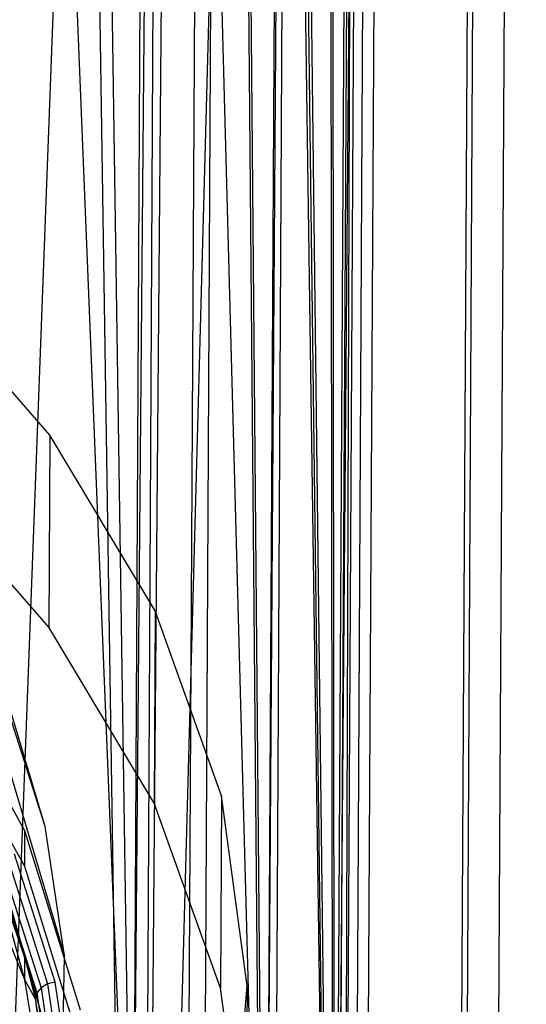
# Model space of a CAD drawing. Extents: x -3.54 to 3.54, y 0.19 to 5.65.
# Tile 15 of 62: x -1.53 to -1.34, y 1.12 to 1.51. Entities that reach past the tile are written whole.
import ezdxf

# ---------------------------------------------------------------- set-up
doc = ezdxf.new("R2010")
doc.units = 0
doc.header["$MEASUREMENT"] = 0
doc.layers.get('0').update_dxf_attribs({"color": 13, "linetype": 'CONTINUOUS'})

# ---------------------------------------------------------------- blocks, each defined once
blk = doc.blocks.new('EASY_RIGHT_PM_STL')
at = {"color": 0}
for p, q in [((-1.46809, 1.03624, 3.49237), (-1.45537, 3.40254, 5.85864)), ((-1.46809, 1.03624, 3.49237), (-1.45537, 3.40254, 5.85864)), ((-1.40283, 0.94427, 3.584), (-1.39011, 3.31057, 5.95027)), ((-1.40283, 0.94427, 3.584), (-1.39011, 3.31057, 5.95027)), ((-1.36254, 0.84544, 3.68261), (-1.34981, 3.21175, 6.04888)), ((-1.36254, 0.84544, 3.68261), (-1.34981, 3.21175, 6.04888)), ((-1.34858, 0.74314, 3.78484), (-1.33586, 3.10944, 6.15111)), ((-1.34858, 0.74314, 3.78484), (-1.33586, 3.10944, 6.15111)), ((-1.36144, 0.64083, 3.88722), (-1.34871, 3.00713, 6.25349)), ((-1.36144, 0.64083, 3.88722), (-1.34871, 3.00713, 6.25349)), ((-1.40067, 0.54201, 3.98626), (-1.38795, 2.90831, 6.35252)), ((-1.40067, 0.54201, 3.98626), (-1.38795, 2.90831, 6.35252)), ((-1.46494, 0.45003, 4.07858), (-1.45222, 2.81633, 6.44485)), ((-1.46494, 0.45003, 4.07858), (-1.45222, 2.81633, 6.44485)), ((-1.48987, 0.97913, 3.5496), (-1.54896, 2.44065, 4.86271)), ((-1.48987, 0.97913, 3.5496), (-1.54896, 2.44065, 4.86271)), ((-1.48987, 0.97913, 3.5496), (-1.51073, 2.4014, 4.90175)), ((-1.48987, 0.97913, 3.5496), (-1.51073, 2.4014, 4.90175)), ((-1.48241, 2.36628, 4.93673), (-1.48987, 0.97913, 3.5496)), ((-1.48241, 2.36628, 4.93673), (-1.48987, 0.97913, 3.5496)), ((-1.48987, 0.97913, 3.5496), (-1.47777, 2.35984, 4.94313)), ((-1.48987, 0.97913, 3.5496), (-1.47777, 2.35984, 4.94313)), ((-1.43792, 0.88823, 3.64022), (-1.47777, 2.35984, 4.94313)), ((-1.43792, 0.88823, 3.64022), (-1.47777, 2.35984, 4.94313)), ((-1.43792, 0.88823, 3.64022), (-1.45036, 2.31633, 4.9865)), ((-1.43792, 0.88823, 3.64022), (-1.45036, 2.31633, 4.9865)), ((-1.43046, 2.27538, 5.02735), (-1.43792, 0.88823, 3.64022)), ((-1.43046, 2.27538, 5.02735), (-1.43792, 0.88823, 3.64022)), ((-1.43792, 0.88823, 3.64022), (-1.42874, 2.27122, 5.03149)), ((-1.43792, 0.88823, 3.64022), (-1.42874, 2.27122, 5.03149)), ((-1.4112, 0.79209, 3.73622), (-1.42874, 2.27122, 5.03149)), ((-1.4112, 0.79209, 3.73622), (-1.42874, 2.27122, 5.03149)), ((-1.4112, 0.79209, 3.73622), (-1.41309, 2.22492, 5.07772)), ((-1.4112, 0.79209, 3.73622), (-1.41309, 2.22492, 5.07772)), ((-1.40354, 2.1778, 5.12478), (-1.4112, 0.79209, 3.73622)), ((-1.40354, 2.1778, 5.12478), (-1.4112, 0.79209, 3.73622)), ((-1.40018, 2.13028, 5.17228), (-1.4112, 0.79209, 3.73622)), ((-1.40018, 2.13028, 5.17228), (-1.4112, 0.79209, 3.73622)), ((-1.40018, 2.13028, 5.17228), (-1.40763, 0.74314, 3.78516)), ((-1.40018, 2.13028, 5.17228), (-1.40763, 0.74314, 3.78516)), ((-1.40303, 2.08276, 5.21982), (-1.41067, 0.69418, 3.83413)), ((-1.40303, 2.08276, 5.21982), (-1.41067, 0.69418, 3.83413)), ((-1.40303, 2.08276, 5.21982), (-1.40763, 0.74314, 3.78516)), ((-1.40303, 2.08276, 5.21982), (-1.40763, 0.74314, 3.78516)), ((-1.41207, 2.03565, 5.26698), (-1.41067, 0.69418, 3.83413)), ((-1.41207, 2.03565, 5.26698), (-1.41067, 0.69418, 3.83413)), ((-1.42722, 1.98934, 5.31337), (-1.41067, 0.69418, 3.83413)), ((-1.42722, 1.98934, 5.31337), (-1.41067, 0.69418, 3.83413)), ((-1.4289, 1.98518, 5.31754), (-1.43636, 0.59804, 3.93041)), ((-1.4289, 1.98518, 5.31754), (-1.43636, 0.59804, 3.93041)), ((-1.4289, 1.98518, 5.31754), (-1.41067, 0.69418, 3.83413)), ((-1.4289, 1.98518, 5.31754), (-1.41067, 0.69418, 3.83413)), ((-1.44836, 1.94423, 5.35859), (-1.48733, 0.50714, 4.02159)), ((-1.44836, 1.94423, 5.35859), (-1.48733, 0.50714, 4.02159)), ((-1.44836, 1.94423, 5.35859), (-1.43636, 0.59804, 3.93041)), ((-1.44836, 1.94423, 5.35859), (-1.43636, 0.59804, 3.93041)), ((-1.4753, 1.90072, 5.40225), (-1.48733, 0.50714, 4.02159)), ((-1.4753, 1.90072, 5.40225), (-1.48733, 0.50714, 4.02159)), ((-1.47987, 1.89429, 5.40871), (-1.48733, 0.50714, 4.02159)), ((-1.47987, 1.89429, 5.40871), (-1.48733, 0.50714, 4.02159)), ((-1.56175, 0.42477, 4.10436), (-1.50781, 1.85916, 5.44399)), ((-1.56175, 0.42477, 4.10436), (-1.50781, 1.85916, 5.44399)), ((-1.48733, 0.50714, 4.02159), (-1.50781, 1.85916, 5.44399)), ((-1.48733, 0.50714, 4.02159), (-1.50781, 1.85916, 5.44399)), ((-1.52216, 1.34697, 3.94473), (-1.5777, 1.41052, 3.88147)), ((-1.52216, 1.34697, 3.94473), (-1.5777, 1.41052, 3.88147)), ((-1.52216, 1.34697, 3.94473), (-1.52256, 1.2718, 3.86957)), ((-1.52216, 1.34697, 3.94473), (-1.52256, 1.2718, 3.86957)), ((-1.48095, 1.2782, 4.01328), (-1.52216, 1.34697, 3.94473)), ((-1.48095, 1.2782, 4.01328), (-1.52216, 1.34697, 3.94473)), ((-1.52256, 1.2718, 3.86957), (-1.5781, 1.33536, 3.80631)), ((-1.52256, 1.2718, 3.86957), (-1.5781, 1.33536, 3.80631)), ((-1.524, 1.19379, 4.09792), (-1.54855, 1.27575, 4.18569)), ((-1.524, 1.19379, 4.09792), (-1.54855, 1.27575, 4.18569)), ((-1.48095, 1.2782, 4.01328), (-1.48135, 1.20303, 3.93812)), ((-1.48095, 1.2782, 4.01328), (-1.48135, 1.20303, 3.93812)), ((-1.45505, 1.20582, 4.08552), (-1.48095, 1.2782, 4.01328)), ((-1.45505, 1.20582, 4.08552), (-1.48095, 1.2782, 4.01328)), ((-1.48135, 1.20303, 3.93812), (-1.52256, 1.2718, 3.86957)), ((-1.48135, 1.20303, 3.93812), (-1.52256, 1.2718, 3.86957)), ((-1.53195, 1.1921, 3.97716), (-1.56934, 1.25883, 3.91063)), ((-1.53195, 1.1921, 3.97716), (-1.56934, 1.25883, 3.91063)), ((-1.53202, 1.17818, 3.96324), (-1.56941, 1.24491, 3.89671)), ((-1.53202, 1.17818, 3.96324), (-1.56941, 1.24491, 3.89671)), ((-1.524, 1.19379, 4.09792), (-1.53977, 1.24342, 4.04837)), ((-1.524, 1.19379, 4.09792), (-1.53977, 1.24342, 4.04837)), ((-1.54134, 1.22725, 4.23415), (-1.51648, 1.14322, 4.14845)), ((-1.54134, 1.22725, 4.23415), (-1.51648, 1.14322, 4.14845)), ((-1.45505, 1.20582, 4.08552), (-1.45545, 1.13066, 4.01035)), ((-1.45505, 1.20582, 4.08552), (-1.45545, 1.13066, 4.01035)), ((-1.44506, 1.13155, 4.15974), (-1.45505, 1.20582, 4.08552)), ((-1.44506, 1.13155, 4.15974), (-1.45505, 1.20582, 4.08552)), ((-1.53201, 1.13394, 4.00748), (-1.56029, 1.20294, 3.93863)), ((-1.53201, 1.13394, 4.00748), (-1.56029, 1.20294, 3.93863)), ((-1.45545, 1.13066, 4.01035), (-1.48135, 1.20303, 3.93812)), ((-1.45545, 1.13066, 4.01035), (-1.48135, 1.20303, 3.93812)), ((-1.53202, 1.17818, 3.96324), (-1.53195, 1.1921, 3.97716)), ((-1.53202, 1.17818, 3.96324), (-1.53195, 1.1921, 3.97716)), ((-1.51016, 1.12204, 4.04711), (-1.53195, 1.1921, 3.97716)), ((-1.51016, 1.12204, 4.04711), (-1.53195, 1.1921, 3.97716)), ((-1.51648, 1.14322, 4.14845), (-1.524, 1.19379, 4.09792)), ((-1.51648, 1.14322, 4.14845), (-1.524, 1.19379, 4.09792)), ((-1.5201, 1.13303, 4.03617), (-1.53597, 1.183, 3.98628)), ((-1.5201, 1.13303, 4.03617), (-1.53597, 1.183, 3.98628)), ((-1.51732, 1.0924, 4.19927), (-1.54214, 1.17852, 4.28289)), ((-1.51732, 1.0924, 4.19927), (-1.54214, 1.17852, 4.28289)), ((-1.54133, 1.1803, 3.98575), (-1.5256, 1.13077, 4.0352)), ((-1.54133, 1.1803, 3.98575), (-1.5256, 1.13077, 4.0352)), ((-1.53887, 1.182, 3.98645), (-1.52307, 1.13226, 4.0361)), ((-1.53887, 1.182, 3.98645), (-1.52307, 1.13226, 4.0361)), ((-1.53201, 1.13394, 4.00748), (-1.54357, 1.17592, 3.98227)), ((-1.54357, 1.17592, 3.98227), (-1.53197, 1.14229, 4.01584)), ((-1.53201, 1.13394, 4.00748), (-1.54357, 1.17592, 3.98227)), ((-1.54357, 1.17592, 3.98227), (-1.53197, 1.14229, 4.01584)), ((-1.53197, 1.14229, 4.01584), (-1.54298, 1.17817, 3.98428)), ((-1.54298, 1.17817, 3.98428), (-1.52729, 1.12877, 4.03359)), ((-1.53197, 1.14229, 4.01584), (-1.54298, 1.17817, 3.98428)), ((-1.54298, 1.17817, 3.98428), (-1.52729, 1.12877, 4.03359)), ((-1.51023, 1.10812, 4.03319), (-1.53202, 1.17818, 3.96324)), ((-1.51023, 1.10812, 4.03319), (-1.53202, 1.17818, 3.96324)), ((-1.53201, 1.13394, 4.00748), (-1.53197, 1.14229, 4.01584)), ((-1.53201, 1.13394, 4.00748), (-1.53197, 1.14229, 4.01584)), ((-1.53197, 1.14229, 4.01584), (-1.5279, 1.12658, 4.03153)), ((-1.53197, 1.14229, 4.01584), (-1.5279, 1.12658, 4.03153)), ((-1.53197, 1.14229, 4.01584), (-1.52729, 1.12877, 4.03359)), ((-1.53197, 1.14229, 4.01584), (-1.52729, 1.12877, 4.03359)), ((-1.51732, 1.0924, 4.19927), (-1.51648, 1.14322, 4.14845)), ((-1.51732, 1.0924, 4.19927), (-1.51648, 1.14322, 4.14845)), ((-1.5279, 1.12658, 4.03153), (-1.53201, 1.13394, 4.00748)), ((-1.5279, 1.12658, 4.03153), (-1.53201, 1.13394, 4.00748)), ((-1.52017, 1.06263, 4.07873), (-1.53201, 1.13394, 4.00748)), ((-1.52017, 1.06263, 4.07873), (-1.53201, 1.13394, 4.00748)), ((-1.5201, 1.13303, 4.03617), (-1.52307, 1.13226, 4.0361)), ((-1.5201, 1.13303, 4.03617), (-1.52307, 1.13226, 4.0361)), ((-1.51253, 1.08211, 4.08705), (-1.5201, 1.13303, 4.03617)), ((-1.51253, 1.08211, 4.08705), (-1.5201, 1.13303, 4.03617)), ((-1.5279, 1.12658, 4.03153), (-1.52729, 1.12877, 4.03359)), ((-1.5279, 1.12658, 4.03153), (-1.52729, 1.12877, 4.03359)), ((-1.5256, 1.13077, 4.0352), (-1.52729, 1.12877, 4.03359)), ((-1.5256, 1.13077, 4.0352), (-1.52729, 1.12877, 4.03359)), ((-1.52729, 1.12877, 4.03359), (-1.51981, 1.07845, 4.08387)), ((-1.52729, 1.12877, 4.03359), (-1.51981, 1.07845, 4.08387)), ((-1.52307, 1.13226, 4.0361), (-1.5256, 1.13077, 4.0352)), ((-1.52307, 1.13226, 4.0361), (-1.5256, 1.13077, 4.0352)), ((-1.5256, 1.13077, 4.0352), (-1.5181, 1.08031, 4.08562)), ((-1.5256, 1.13077, 4.0352), (-1.5181, 1.08031, 4.08562)), ((-1.52307, 1.13226, 4.0361), (-1.51554, 1.08159, 4.08673)), ((-1.52307, 1.13226, 4.0361), (-1.51554, 1.08159, 4.08673)), ((-1.44547, 1.05638, 4.08458), (-1.45545, 1.13066, 4.01035)), ((-1.44547, 1.05638, 4.08458), (-1.45545, 1.13066, 4.01035)), ((-1.45122, 1.0571, 4.23422), (-1.44506, 1.13155, 4.15974)), ((-1.45122, 1.0571, 4.23422), (-1.44506, 1.13155, 4.15974)), ((-1.44506, 1.13155, 4.15974), (-1.44547, 1.05638, 4.08458)), ((-1.44506, 1.13155, 4.15974), (-1.44547, 1.05638, 4.08458)), ((-1.5279, 1.12658, 4.03153), (-1.52017, 1.06263, 4.07873)), ((-1.5279, 1.12658, 4.03153), (-1.52017, 1.06263, 4.07873)), ((-1.5279, 1.12658, 4.03153), (-1.52042, 1.0763, 4.08176)), ((-1.5279, 1.12658, 4.03153), (-1.52042, 1.0763, 4.08176))]:
    blk.add_line(p, q, dxfattribs=at)

msp = doc.modelspace()

# ---------------------------------------------------------------- block references
at = {"color": 0}
msp.add_blockref('EASY_RIGHT_PM_STL', (0, 0), dxfattribs=at)

doc.saveas('drawing.dxf')
